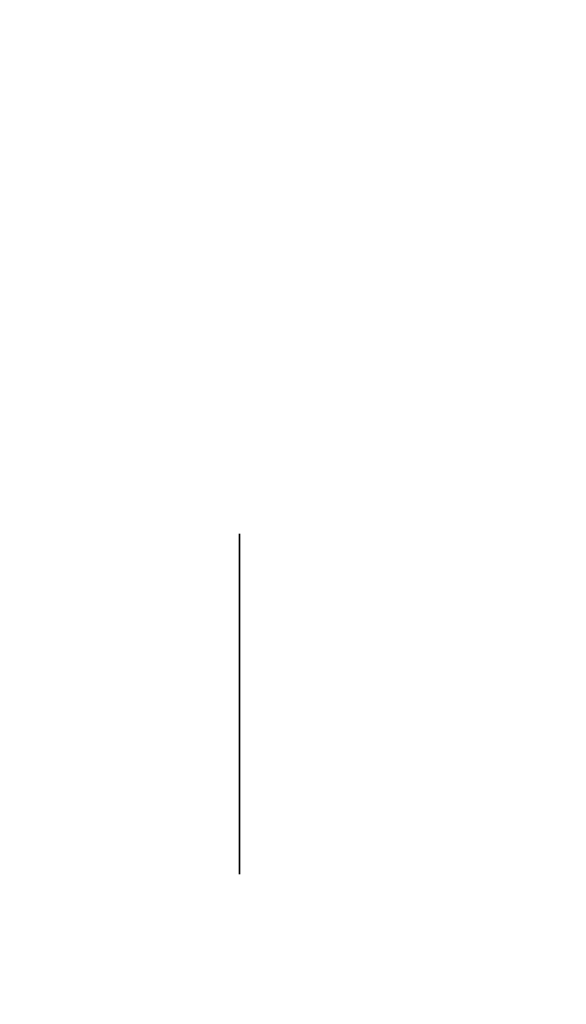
# Model space of a CAD drawing. Extents: x 413.3 to 457.5, y 5047.8 to 5050.
# Tile 42 of 256: x 415.3179 to 415.3436, y 5047.8477 to 5047.894. Entities that reach past the tile are written whole.
import ezdxf

# ---------------------------------------------------------------- set-up
doc = ezdxf.new("R2010")
doc.units = 0
doc.header["$LTSCALE"] = 150
doc.header["$MEASUREMENT"] = 0
doc.layers.add('3DFACE_BOLT', color=7, linetype='CONTINUOUS')
doc.layers.add('3DFACE_SHAPE', color=7, linetype='CONTINUOUS')

msp = doc.modelspace()

# ---------------------------------------------------------------- linework, layer by layer
at = {"layer": '3DFACE_BOLT', "color": 1}
for points, invisible_edges in [([(415.378239, 5047.869859, -0.135), (415.378239, 5047.869468, -0.137472), (415.328239, 5047.869859, -0.135)], 14), ([(415.328239, 5047.869859, -0.135), (415.378239, 5047.869468, -0.137472), (415.328239, 5047.869468, -0.137472)], 3), ([(415.378239, 5047.869468, -0.132528), (415.378239, 5047.869859, -0.135), (415.328239, 5047.869468, -0.132528)], 14), ([(415.328239, 5047.869468, -0.132528), (415.378239, 5047.869859, -0.135), (415.328239, 5047.869859, -0.135)], 3), ([(415.328239, 5047.869859, -0.135), (415.328239, 5047.869468, -0.137472), (415.328239, 5047.869468, -0.132528)], 2), ([(415.378239, 5047.869859, -0.065), (415.378239, 5047.869468, -0.067472), (415.328239, 5047.869859, -0.065)], 14), ([(415.328239, 5047.869859, -0.065), (415.378239, 5047.869468, -0.067472), (415.328239, 5047.869468, -0.067472)], 3), ([(415.378239, 5047.869468, -0.062528), (415.378239, 5047.869859, -0.065), (415.328239, 5047.869468, -0.062528)], 14), ([(415.328239, 5047.869468, -0.062528), (415.378239, 5047.869859, -0.065), (415.328239, 5047.869859, -0.065)], 3), ([(415.328239, 5047.869859, -0.065), (415.328239, 5047.869468, -0.067472), (415.328239, 5047.869468, -0.062528)], 2), ([(415.378239, 5047.869468, -0.137472), (415.378239, 5047.868332, -0.139702), (415.328239, 5047.869468, -0.137472)], 14), ([(415.328239, 5047.869468, -0.137472), (415.378239, 5047.868332, -0.139702), (415.328239, 5047.868332, -0.139702)], 3), ([(415.378239, 5047.868332, -0.130298), (415.378239, 5047.869468, -0.132528), (415.328239, 5047.868332, -0.130298)], 14), ([(415.328239, 5047.868332, -0.130298), (415.378239, 5047.869468, -0.132528), (415.328239, 5047.869468, -0.132528)], 3), ([(415.328239, 5047.869468, -0.137472), (415.328239, 5047.868332, -0.139702), (415.328239, 5047.869468, -0.132528)], 14), ([(415.328239, 5047.869468, -0.132528), (415.328239, 5047.868332, -0.139702), (415.328239, 5047.868332, -0.130298)], 3), ([(415.378239, 5047.869468, -0.067472), (415.378239, 5047.868332, -0.069702), (415.328239, 5047.869468, -0.067472)], 14), ([(415.328239, 5047.869468, -0.067472), (415.378239, 5047.868332, -0.069702), (415.328239, 5047.868332, -0.069702)], 3), ([(415.378239, 5047.868332, -0.060298), (415.378239, 5047.869468, -0.062528), (415.328239, 5047.868332, -0.060298)], 14), ([(415.328239, 5047.868332, -0.060298), (415.378239, 5047.869468, -0.062528), (415.328239, 5047.869468, -0.062528)], 3), ([(415.328239, 5047.869468, -0.067472), (415.328239, 5047.868332, -0.069702), (415.328239, 5047.869468, -0.062528)], 14), ([(415.328239, 5047.869468, -0.062528), (415.328239, 5047.868332, -0.069702), (415.328239, 5047.868332, -0.060298)], 3), ([(415.378239, 5047.868332, -0.139702), (415.378239, 5047.866562, -0.141472), (415.328239, 5047.868332, -0.139702)], 14), ([(415.328239, 5047.868332, -0.139702), (415.378239, 5047.866562, -0.141472), (415.328239, 5047.866562, -0.141472)], 3), ([(415.378239, 5047.866562, -0.128528), (415.378239, 5047.868332, -0.130298), (415.328239, 5047.866562, -0.128528)], 14), ([(415.328239, 5047.866562, -0.128528), (415.378239, 5047.868332, -0.130298), (415.328239, 5047.868332, -0.130298)], 3), ([(415.328239, 5047.868332, -0.139702), (415.328239, 5047.866562, -0.141472), (415.328239, 5047.868332, -0.130298)], 14), ([(415.328239, 5047.868332, -0.130298), (415.328239, 5047.866562, -0.141472), (415.328239, 5047.866562, -0.128528)], 3), ([(415.378239, 5047.868332, -0.069702), (415.378239, 5047.866562, -0.071472), (415.328239, 5047.868332, -0.069702)], 14), ([(415.328239, 5047.868332, -0.069702), (415.378239, 5047.866562, -0.071472), (415.328239, 5047.866562, -0.071472)], 3), ([(415.378239, 5047.866562, -0.058528), (415.378239, 5047.868332, -0.060298), (415.328239, 5047.866562, -0.058528)], 14), ([(415.328239, 5047.866562, -0.058528), (415.378239, 5047.868332, -0.060298), (415.328239, 5047.868332, -0.060298)], 3), ([(415.328239, 5047.868332, -0.069702), (415.328239, 5047.866562, -0.071472), (415.328239, 5047.868332, -0.060298)], 14), ([(415.328239, 5047.868332, -0.060298), (415.328239, 5047.866562, -0.071472), (415.328239, 5047.866562, -0.058528)], 3), ([(415.378239, 5047.866562, -0.141472), (415.378239, 5047.864332, -0.142608), (415.328239, 5047.866562, -0.141472)], 14), ([(415.328239, 5047.866562, -0.141472), (415.378239, 5047.864332, -0.142608), (415.328239, 5047.864332, -0.142608)], 3), ([(415.378239, 5047.864332, -0.127392), (415.378239, 5047.866562, -0.128528), (415.328239, 5047.864332, -0.127392)], 14), ([(415.328239, 5047.864332, -0.127392), (415.378239, 5047.866562, -0.128528), (415.328239, 5047.866562, -0.128528)], 3), ([(415.328239, 5047.866562, -0.141472), (415.328239, 5047.864332, -0.142608), (415.328239, 5047.866562, -0.128528)], 14), ([(415.328239, 5047.866562, -0.128528), (415.328239, 5047.864332, -0.142608), (415.328239, 5047.864332, -0.127392)], 3), ([(415.378239, 5047.866562, -0.071472), (415.378239, 5047.864332, -0.072608), (415.328239, 5047.866562, -0.071472)], 14), ([(415.328239, 5047.866562, -0.071472), (415.378239, 5047.864332, -0.072608), (415.328239, 5047.864332, -0.072608)], 3), ([(415.378239, 5047.864332, -0.057392), (415.378239, 5047.866562, -0.058528), (415.328239, 5047.864332, -0.057392)], 14), ([(415.328239, 5047.864332, -0.057392), (415.378239, 5047.866562, -0.058528), (415.328239, 5047.866562, -0.058528)], 3), ([(415.328239, 5047.866562, -0.071472), (415.328239, 5047.864332, -0.072608), (415.328239, 5047.866562, -0.058528)], 14), ([(415.328239, 5047.866562, -0.058528), (415.328239, 5047.864332, -0.072608), (415.328239, 5047.864332, -0.057392)], 3), ([(415.378239, 5047.864332, -0.142608), (415.378239, 5047.861859, -0.143), (415.328239, 5047.864332, -0.142608)], 14), ([(415.328239, 5047.864332, -0.142608), (415.378239, 5047.861859, -0.143), (415.328239, 5047.861859, -0.143)], 3), ([(415.378239, 5047.861859, -0.127), (415.378239, 5047.864332, -0.127392), (415.328239, 5047.861859, -0.127)], 14), ([(415.328239, 5047.861859, -0.127), (415.378239, 5047.864332, -0.127392), (415.328239, 5047.864332, -0.127392)], 3), ([(415.328239, 5047.864332, -0.142608), (415.328239, 5047.861859, -0.143), (415.328239, 5047.864332, -0.127392)], 14), ([(415.328239, 5047.864332, -0.127392), (415.328239, 5047.861859, -0.143), (415.328239, 5047.861859, -0.127)], 3), ([(415.378239, 5047.864332, -0.072608), (415.378239, 5047.861859, -0.073), (415.328239, 5047.864332, -0.072608)], 14), ([(415.328239, 5047.864332, -0.072608), (415.378239, 5047.861859, -0.073), (415.328239, 5047.861859, -0.073)], 3), ([(415.378239, 5047.861859, -0.057), (415.378239, 5047.864332, -0.057392), (415.328239, 5047.861859, -0.057)], 14), ([(415.328239, 5047.861859, -0.057), (415.378239, 5047.864332, -0.057392), (415.328239, 5047.864332, -0.057392)], 3), ([(415.328239, 5047.864332, -0.072608), (415.328239, 5047.861859, -0.073), (415.328239, 5047.864332, -0.057392)], 14), ([(415.328239, 5047.864332, -0.057392), (415.328239, 5047.861859, -0.073), (415.328239, 5047.861859, -0.057)], 3), ([(415.378239, 5047.861859, -0.143), (415.378239, 5047.859387, -0.142608), (415.328239, 5047.861859, -0.143)], 14), ([(415.328239, 5047.861859, -0.143), (415.378239, 5047.859387, -0.142608), (415.328239, 5047.859387, -0.142608)], 3), ([(415.378239, 5047.859387, -0.127392), (415.378239, 5047.861859, -0.127), (415.328239, 5047.859387, -0.127392)], 14), ([(415.328239, 5047.859387, -0.127392), (415.378239, 5047.861859, -0.127), (415.328239, 5047.861859, -0.127)], 3), ([(415.328239, 5047.861859, -0.143), (415.328239, 5047.859387, -0.142608), (415.328239, 5047.861859, -0.127)], 14), ([(415.328239, 5047.861859, -0.127), (415.328239, 5047.859387, -0.142608), (415.328239, 5047.859387, -0.127392)], 3), ([(415.378239, 5047.861859, -0.073), (415.378239, 5047.859387, -0.072608), (415.328239, 5047.861859, -0.073)], 14), ([(415.328239, 5047.861859, -0.073), (415.378239, 5047.859387, -0.072608), (415.328239, 5047.859387, -0.072608)], 3), ([(415.378239, 5047.859387, -0.057392), (415.378239, 5047.861859, -0.057), (415.328239, 5047.859387, -0.057392)], 14), ([(415.328239, 5047.859387, -0.057392), (415.378239, 5047.861859, -0.057), (415.328239, 5047.861859, -0.057)], 3), ([(415.328239, 5047.861859, -0.073), (415.328239, 5047.859387, -0.072608), (415.328239, 5047.861859, -0.057)], 14), ([(415.328239, 5047.861859, -0.057), (415.328239, 5047.859387, -0.072608), (415.328239, 5047.859387, -0.057392)], 3), ([(415.378239, 5047.859387, -0.142608), (415.378239, 5047.857157, -0.141472), (415.328239, 5047.859387, -0.142608)], 14), ([(415.328239, 5047.859387, -0.142608), (415.378239, 5047.857157, -0.141472), (415.328239, 5047.857157, -0.141472)], 3), ([(415.378239, 5047.857157, -0.128528), (415.378239, 5047.859387, -0.127392), (415.328239, 5047.857157, -0.128528)], 14), ([(415.328239, 5047.857157, -0.128528), (415.378239, 5047.859387, -0.127392), (415.328239, 5047.859387, -0.127392)], 3), ([(415.328239, 5047.859387, -0.142608), (415.328239, 5047.857157, -0.141472), (415.328239, 5047.859387, -0.127392)], 14), ([(415.328239, 5047.859387, -0.127392), (415.328239, 5047.857157, -0.141472), (415.328239, 5047.857157, -0.128528)], 3), ([(415.378239, 5047.859387, -0.072608), (415.378239, 5047.857157, -0.071472), (415.328239, 5047.859387, -0.072608)], 14), ([(415.328239, 5047.859387, -0.072608), (415.378239, 5047.857157, -0.071472), (415.328239, 5047.857157, -0.071472)], 3), ([(415.378239, 5047.857157, -0.058528), (415.378239, 5047.859387, -0.057392), (415.328239, 5047.857157, -0.058528)], 14), ([(415.328239, 5047.857157, -0.058528), (415.378239, 5047.859387, -0.057392), (415.328239, 5047.859387, -0.057392)], 3), ([(415.328239, 5047.859387, -0.072608), (415.328239, 5047.857157, -0.071472), (415.328239, 5047.859387, -0.057392)], 14), ([(415.328239, 5047.859387, -0.057392), (415.328239, 5047.857157, -0.071472), (415.328239, 5047.857157, -0.058528)], 3), ([(415.378239, 5047.857157, -0.141472), (415.378239, 5047.855387, -0.139702), (415.328239, 5047.857157, -0.141472)], 14), ([(415.328239, 5047.857157, -0.141472), (415.378239, 5047.855387, -0.139702), (415.328239, 5047.855387, -0.139702)], 3), ([(415.378239, 5047.855387, -0.130298), (415.378239, 5047.857157, -0.128528), (415.328239, 5047.855387, -0.130298)], 14), ([(415.328239, 5047.855387, -0.130298), (415.378239, 5047.857157, -0.128528), (415.328239, 5047.857157, -0.128528)], 3), ([(415.328239, 5047.857157, -0.141472), (415.328239, 5047.855387, -0.139702), (415.328239, 5047.857157, -0.128528)], 14), ([(415.328239, 5047.857157, -0.128528), (415.328239, 5047.855387, -0.139702), (415.328239, 5047.855387, -0.130298)], 3), ([(415.378239, 5047.857157, -0.071472), (415.378239, 5047.855387, -0.069702), (415.328239, 5047.857157, -0.071472)], 14), ([(415.328239, 5047.857157, -0.071472), (415.378239, 5047.855387, -0.069702), (415.328239, 5047.855387, -0.069702)], 3), ([(415.378239, 5047.855387, -0.060298), (415.378239, 5047.857157, -0.058528), (415.328239, 5047.855387, -0.060298)], 14), ([(415.328239, 5047.855387, -0.060298), (415.378239, 5047.857157, -0.058528), (415.328239, 5047.857157, -0.058528)], 3), ([(415.328239, 5047.857157, -0.071472), (415.328239, 5047.855387, -0.069702), (415.328239, 5047.857157, -0.058528)], 14), ([(415.328239, 5047.857157, -0.058528), (415.328239, 5047.855387, -0.069702), (415.328239, 5047.855387, -0.060298)], 3), ([(415.378239, 5047.855387, -0.139702), (415.378239, 5047.854251, -0.137472), (415.328239, 5047.855387, -0.139702)], 14), ([(415.328239, 5047.855387, -0.139702), (415.378239, 5047.854251, -0.137472), (415.328239, 5047.854251, -0.137472)], 3), ([(415.378239, 5047.854251, -0.132528), (415.378239, 5047.855387, -0.130298), (415.328239, 5047.854251, -0.132528)], 14), ([(415.328239, 5047.854251, -0.132528), (415.378239, 5047.855387, -0.130298), (415.328239, 5047.855387, -0.130298)], 3), ([(415.328239, 5047.855387, -0.139702), (415.328239, 5047.854251, -0.137472), (415.328239, 5047.855387, -0.130298)], 14), ([(415.328239, 5047.855387, -0.130298), (415.328239, 5047.854251, -0.137472), (415.328239, 5047.854251, -0.132528)], 3), ([(415.378239, 5047.855387, -0.069702), (415.378239, 5047.854251, -0.067472), (415.328239, 5047.855387, -0.069702)], 14), ([(415.328239, 5047.855387, -0.069702), (415.378239, 5047.854251, -0.067472), (415.328239, 5047.854251, -0.067472)], 3), ([(415.378239, 5047.854251, -0.062528), (415.378239, 5047.855387, -0.060298), (415.328239, 5047.854251, -0.062528)], 14), ([(415.328239, 5047.854251, -0.062528), (415.378239, 5047.855387, -0.060298), (415.328239, 5047.855387, -0.060298)], 3), ([(415.328239, 5047.855387, -0.069702), (415.328239, 5047.854251, -0.067472), (415.328239, 5047.855387, -0.060298)], 14), ([(415.328239, 5047.855387, -0.060298), (415.328239, 5047.854251, -0.067472), (415.328239, 5047.854251, -0.062528)], 3), ([(415.378239, 5047.854251, -0.137472), (415.378239, 5047.853859, -0.135), (415.328239, 5047.854251, -0.137472)], 14), ([(415.328239, 5047.854251, -0.137472), (415.378239, 5047.853859, -0.135), (415.328239, 5047.853859, -0.135)], 3), ([(415.378239, 5047.853859, -0.135), (415.378239, 5047.854251, -0.132528), (415.328239, 5047.853859, -0.135)], 14), ([(415.328239, 5047.853859, -0.135), (415.378239, 5047.854251, -0.132528), (415.328239, 5047.854251, -0.132528)], 3), ([(415.328239, 5047.854251, -0.137472), (415.328239, 5047.853859, -0.135), (415.328239, 5047.854251, -0.132528)], 12), ([(415.378239, 5047.854251, -0.067472), (415.378239, 5047.853859, -0.065), (415.328239, 5047.854251, -0.067472)], 14), ([(415.328239, 5047.854251, -0.067472), (415.378239, 5047.853859, -0.065), (415.328239, 5047.853859, -0.065)], 3), ([(415.378239, 5047.853859, -0.065), (415.378239, 5047.854251, -0.062528), (415.328239, 5047.853859, -0.065)], 14), ([(415.328239, 5047.853859, -0.065), (415.378239, 5047.854251, -0.062528), (415.328239, 5047.854251, -0.062528)], 3), ([(415.328239, 5047.854251, -0.067472), (415.328239, 5047.853859, -0.065), (415.328239, 5047.854251, -0.062528)], 12)]:
    msp.add_3dface(points, dxfattribs=dict(at, invisible_edges=invisible_edges))
at = {"layer": '3DFACE_SHAPE', "color": 13}
for points, invisible_edges in [([(415.365539, 5050.025014, -0.1905), (415.26869, 5050.025153, -0.1905), (415.26554, 5047.825153, -0.1905)], 12), ([(415.26869, 5050.025153, -0.0095), (415.362442, 5047.861866, -0.0095), (415.26554, 5047.825153, -0.0095)], 3), ([(415.468689, 5050.024866), (415.26869, 5050.025153), (415.26554, 5047.825153)], 12), ([(415.26554, 5047.825153, -0.2), (415.26869, 5050.025153, -0.2), (415.465539, 5047.824866, -0.2)], 2), ([(415.362389, 5047.825014, -0.1905), (415.365539, 5050.025014, -0.1905), (415.26554, 5047.825153, -0.1905)], 2), ([(415.362623, 5047.988166, -0.0095), (415.362442, 5047.861866, -0.0095), (415.26869, 5050.025153, -0.0095)], 14), ([(415.26869, 5050.025153, -0.2), (415.468689, 5050.024866, -0.2), (415.465539, 5047.824866, -0.2)], 12), ([(415.465539, 5047.824866), (415.468689, 5050.024866), (415.26554, 5047.825153)], 2), ([(415.362442, 5047.861866, -0.0095), (415.362389, 5047.825014, -0.0095), (415.26554, 5047.825153, -0.0095)], 12)]:
    msp.add_3dface(points, dxfattribs=dict(at, invisible_edges=invisible_edges))

doc.saveas('drawing.dxf')
